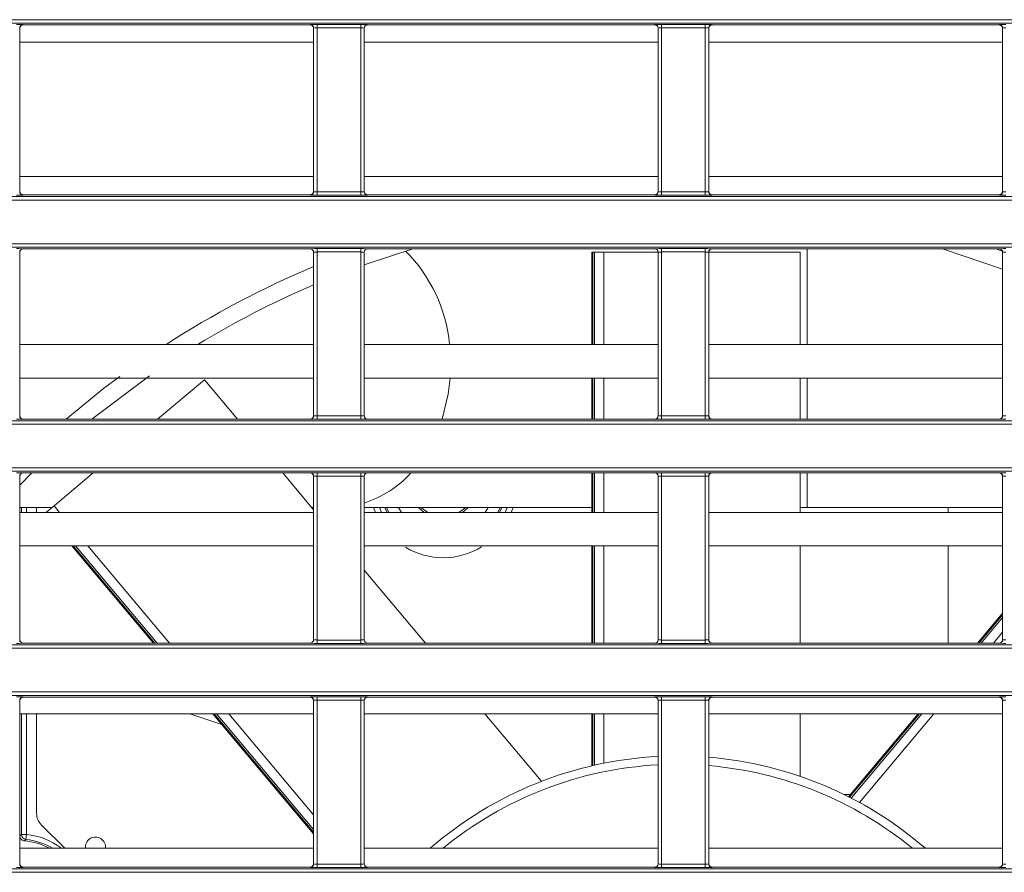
# Model space of a CAD drawing. Header units: millimetres. Extents: x 0 to 1118, y 0 to 864.
# Tile 82 of 256: x 120 to 135, y 411 to 423. Entities that reach past the tile are written whole.
import ezdxf

# ---------------------------------------------------------------- set-up
doc = ezdxf.new("R2010")
doc.units = ezdxf.units.MM

msp = doc.modelspace()

# ---------------------------------------------------------------- linework, layer by layer
at = {"color": 9, "linetype": 'Continuous', "lineweight": 0}
for p, q in [((99.8275, 423.3489), (230.6879, 423.3489)), ((230.6879, 423.2989), (99.8275, 423.2989)), ((120.3373, 423.2249), (120.3373, 420.7885)), ((120.339, 423.2231), (120.3373, 423.2249)), ((120.3873, 423.2749), (120.389, 423.2731)), ((124.6588, 423.2731), (124.6606, 423.2749)), ((124.7105, 423.2249), (124.7088, 423.2231)), ((124.7105, 420.7885), (124.7105, 423.2249)), ((124.7605, 423.2766), (125.4123, 423.2766)), ((124.7605, 423.2266), (124.7605, 423.2766)), ((125.4123, 423.2266), (124.7605, 423.2266)), ((124.7605, 423.2266), (124.7605, 420.7868)), ((125.4123, 423.2266), (125.4123, 423.2766)), ((125.4123, 420.7868), (125.4123, 423.2266)), ((125.4623, 423.2249), (125.4623, 420.7885)), ((125.464, 423.2231), (125.4623, 423.2249)), ((125.5123, 423.2749), (125.514, 423.2731)), ((129.7838, 423.2731), (129.7856, 423.2749)), ((129.8355, 423.2249), (129.8338, 423.2231)), ((129.8355, 420.7885), (129.8355, 423.2249)), ((129.8855, 423.2766), (130.5373, 423.2766)), ((129.8855, 423.2266), (129.8855, 423.2766)), ((130.5373, 423.2266), (129.8855, 423.2266)), ((129.8855, 423.2266), (129.8855, 420.7868)), ((130.5373, 423.2266), (130.5373, 423.2766)), ((130.5373, 420.7868), (130.5373, 423.2266)), ((130.5873, 423.2249), (130.5873, 420.7885)), ((130.589, 423.2231), (130.5873, 423.2249)), ((130.6373, 423.2749), (130.639, 423.2731)), ((134.9088, 423.2731), (134.9106, 423.2749)), ((134.9605, 423.2249), (134.9588, 423.2231)), ((134.9605, 420.7885), (134.9605, 423.2249)), ((99.8275, 420.7145), (230.6879, 420.7145)), ((120.3373, 420.7885), (120.339, 420.7902)), ((120.389, 420.7402), (120.3873, 420.7385)), ((124.6606, 420.7385), (124.6588, 420.7402)), ((124.7088, 420.7902), (124.7105, 420.7885)), ((124.7605, 420.7368), (124.7605, 420.7868)), ((124.7605, 420.7868), (125.4123, 420.7868)), ((125.4123, 420.7368), (124.7605, 420.7368)), ((125.4123, 420.7368), (125.4123, 420.7868)), ((125.4623, 420.7885), (125.464, 420.7902)), ((125.514, 420.7402), (125.5123, 420.7385)), ((129.7856, 420.7385), (129.7838, 420.7402)), ((129.8338, 420.7902), (129.8355, 420.7885)), ((129.8855, 420.7368), (129.8855, 420.7868)), ((129.8855, 420.7868), (130.5373, 420.7868)), ((130.5373, 420.7368), (129.8855, 420.7368)), ((130.5373, 420.7368), (130.5373, 420.7868)), ((130.5873, 420.7885), (130.589, 420.7902)), ((130.639, 420.7402), (130.6373, 420.7385)), ((134.9106, 420.7385), (134.9088, 420.7402)), ((134.9588, 420.7902), (134.9605, 420.7885)), ((230.6879, 420.6645), (99.8275, 420.6645)), ((99.8275, 420.0128), (230.6879, 420.0128)), ((230.6879, 419.9628), (99.8275, 419.9628)), ((120.3373, 419.8888), (120.3373, 417.4524)), ((120.339, 419.887), (120.3373, 419.8888)), ((120.3873, 419.9388), (120.389, 419.937)), ((124.6588, 419.937), (124.6606, 419.9388)), ((124.7105, 419.8888), (124.7088, 419.887)), ((124.7105, 417.4524), (124.7105, 419.8888)), ((124.7605, 419.9405), (125.4123, 419.9405)), ((124.7605, 419.8905), (124.7605, 419.9405)), ((125.4123, 419.8905), (124.7605, 419.8905)), ((124.7605, 419.8905), (124.7605, 417.4506)), ((125.4123, 419.8905), (125.4123, 419.9405)), ((125.4123, 417.4506), (125.4123, 419.8905)), ((125.4623, 419.8888), (125.4623, 417.4524)), ((125.464, 419.887), (125.4623, 419.8888)), ((125.5123, 419.9388), (125.514, 419.937)), ((128.863, 419.8886), (128.863, 418.5139)), ((128.8894, 418.5139), (128.8894, 419.8886)), ((129.0285, 419.8886), (129.0285, 418.5139)), ((129.7838, 419.937), (129.7856, 419.9388)), ((129.8355, 419.8888), (129.8338, 419.887)), ((129.8355, 417.4524), (129.8355, 419.8888)), ((129.8855, 419.9405), (130.5373, 419.9405)), ((129.8855, 419.8905), (129.8855, 419.9405)), ((130.5373, 419.8905), (129.8855, 419.8905)), ((129.8855, 419.8905), (129.8855, 417.4506)), ((130.5373, 419.8905), (130.5373, 419.9405)), ((130.5373, 417.4506), (130.5373, 419.8905)), ((130.5873, 419.8888), (130.5873, 417.4524)), ((130.589, 419.887), (130.5873, 419.8888)), ((130.6373, 419.9388), (130.639, 419.937)), ((132.0535, 419.937), (132.0535, 418.5139)), ((134.9088, 419.937), (134.9106, 419.9388)), ((134.9605, 419.8888), (134.9588, 419.887)), ((134.9605, 417.4524), (134.9605, 419.8888)), ((128.863, 418.0139), (128.863, 417.4041)), ((128.8894, 417.4041), (128.8894, 418.0139)), ((129.0285, 418.0139), (129.0285, 417.4041)), ((132.0535, 418.014), (132.0535, 417.4041)), ((99.8275, 417.3784), (230.6879, 417.3784)), ((120.3373, 417.4524), (120.339, 417.4541)), ((120.389, 417.4041), (120.3873, 417.4024)), ((124.6606, 417.4024), (124.6588, 417.4041)), ((124.7088, 417.4541), (124.7105, 417.4524)), ((124.7605, 417.4007), (124.7605, 417.4506)), ((124.7605, 417.4506), (125.4123, 417.4506)), ((125.4123, 417.4007), (124.7605, 417.4007)), ((125.4123, 417.4007), (125.4123, 417.4506)), ((125.4623, 417.4524), (125.464, 417.4541)), ((125.514, 417.4041), (125.5123, 417.4024)), ((129.7856, 417.4024), (129.7838, 417.4041)), ((129.8338, 417.4541), (129.8355, 417.4524)), ((129.8855, 417.4007), (129.8855, 417.4506)), ((129.8855, 417.4506), (130.5373, 417.4506)), ((130.5373, 417.4007), (129.8855, 417.4007)), ((130.5373, 417.4007), (130.5373, 417.4506)), ((130.5873, 417.4524), (130.589, 417.4541)), ((130.639, 417.4041), (130.6373, 417.4024)), ((134.9106, 417.4024), (134.9088, 417.4041)), ((134.9588, 417.4541), (134.9605, 417.4524)), ((230.6879, 417.3284), (99.8275, 417.3284)), ((99.8275, 416.6766), (230.6879, 416.6766)), ((230.6879, 416.6267), (99.8275, 416.6267)), ((120.3873, 416.6027), (120.389, 416.6009)), ((124.6588, 416.6009), (124.6606, 416.6027)), ((124.7605, 416.6044), (125.4123, 416.6044)), ((124.7605, 416.5544), (124.7605, 416.6044)), ((125.4123, 416.5544), (125.4123, 416.6044)), ((125.5123, 416.6027), (125.514, 416.6009)), ((128.863, 416.6009), (128.863, 416.0139)), ((128.8894, 416.0139), (128.8894, 416.6009)), ((129.0285, 416.6009), (129.0285, 416.0139)), ((129.7838, 416.6009), (129.7856, 416.6027)), ((129.8855, 416.6044), (130.5373, 416.6044)), ((129.8855, 416.5544), (129.8855, 416.6044)), ((130.5373, 416.5544), (130.5373, 416.6044)), ((130.6373, 416.6027), (130.639, 416.6009)), ((132.0535, 416.6009), (132.0535, 416.0889)), ((134.9088, 416.6009), (134.9106, 416.6027)), ((120.3373, 416.5527), (120.3373, 414.1162)), ((120.339, 416.5509), (120.3373, 416.5527)), ((124.7105, 416.5527), (124.7088, 416.5509)), ((124.7105, 414.1162), (124.7105, 416.5527)), ((125.4123, 416.5544), (124.7605, 416.5544)), ((124.7605, 416.5544), (124.7605, 414.1145)), ((125.4123, 414.1145), (125.4123, 416.5544)), ((125.4623, 416.5527), (125.4623, 414.1162)), ((125.464, 416.5509), (125.4623, 416.5527)), ((129.8355, 416.5527), (129.8338, 416.5509)), ((129.8355, 414.1162), (129.8355, 416.5527)), ((130.5373, 416.5544), (129.8855, 416.5544)), ((129.8855, 416.5544), (129.8855, 414.1145)), ((130.5373, 414.1145), (130.5373, 416.5544)), ((130.5873, 416.5527), (130.5873, 414.1162)), ((130.589, 416.5509), (130.5873, 416.5527)), ((134.9605, 416.5527), (134.9588, 416.5509)), ((134.9605, 414.1162), (134.9605, 416.5527)), ((120.3626, 416.0139), (120.3626, 416.0889)), ((120.4376, 416.0889), (120.4376, 416.0139)), ((120.7497, 416.0139), (120.7423, 416.0227)), ((120.8489, 416.1121), (120.9312, 416.0139)), ((125.7189, 416.0139), (125.6883, 416.0889)), ((125.7684, 416.0889), (125.802, 416.0139)), ((127.4758, 416.0139), (127.5094, 416.0889)), ((127.5895, 416.0889), (127.5589, 416.0139)), ((121.1347, 415.5139), (122.348, 414.068)), ((122.3825, 414.068), (121.1692, 415.5139)), ((121.3508, 415.5139), (122.564, 414.068)), ((128.863, 415.5139), (128.863, 414.068)), ((128.8894, 414.068), (128.8894, 415.5139)), ((129.0285, 415.5139), (129.0285, 414.068)), ((134.9588, 414.4882), (134.6062, 414.068)), ((134.6407, 414.068), (134.9588, 414.4471)), ((120.3373, 414.1162), (120.339, 414.118)), ((124.7088, 414.118), (124.7105, 414.1162)), ((124.7605, 414.0645), (124.7605, 414.1145)), ((124.7605, 414.1145), (125.4123, 414.1145)), ((125.4123, 414.0645), (125.4123, 414.1145)), ((125.4623, 414.1162), (125.464, 414.118)), ((129.8338, 414.118), (129.8355, 414.1162)), ((129.8855, 414.0645), (129.8855, 414.1145)), ((129.8855, 414.1145), (130.5373, 414.1145)), ((130.5373, 414.0645), (130.5373, 414.1145)), ((130.5873, 414.1162), (130.589, 414.118)), ((134.9588, 414.2307), (134.8223, 414.068)), ((134.9588, 414.118), (134.9605, 414.1162)), ((99.8275, 414.0423), (230.6879, 414.0423)), ((230.6879, 413.9923), (99.8275, 413.9923)), ((120.389, 414.068), (120.3873, 414.0663)), ((124.6606, 414.0663), (124.6588, 414.068)), ((125.4123, 414.0645), (124.7605, 414.0645)), ((125.514, 414.068), (125.5123, 414.0663)), ((129.7856, 414.0663), (129.7838, 414.068)), ((130.5373, 414.0645), (129.8855, 414.0645)), ((130.639, 414.068), (130.6373, 414.0663)), ((134.9106, 414.0663), (134.9088, 414.068)), ((99.8275, 413.3405), (230.6879, 413.3405)), ((230.6879, 413.2905), (99.8275, 413.2905)), ((120.3873, 413.2665), (120.389, 413.2648)), ((124.6588, 413.2648), (124.6606, 413.2665)), ((124.7605, 413.2683), (125.4123, 413.2683)), ((124.7605, 413.2183), (124.7605, 413.2683)), ((125.4123, 413.2183), (125.4123, 413.2683)), ((125.5123, 413.2665), (125.514, 413.2648)), ((129.7838, 413.2648), (129.7856, 413.2665)), ((129.8855, 413.2683), (130.5373, 413.2683)), ((129.8855, 413.2183), (129.8855, 413.2683)), ((130.5373, 413.2183), (130.5373, 413.2683)), ((130.6373, 413.2665), (130.639, 413.2648)), ((134.9088, 413.2648), (134.9106, 413.2665)), ((120.3373, 413.2165), (120.3373, 410.7801)), ((120.339, 413.2148), (120.3373, 413.2165)), ((124.7105, 413.2165), (124.7088, 413.2148)), ((124.7105, 410.7801), (124.7105, 413.2165)), ((125.4123, 413.2183), (124.7605, 413.2183)), ((124.7605, 413.2183), (124.7605, 410.7784)), ((125.4123, 410.7784), (125.4123, 413.2183)), ((125.4623, 413.2165), (125.4623, 410.7801)), ((125.464, 413.2148), (125.4623, 413.2165)), ((129.8355, 413.2165), (129.8338, 413.2148)), ((129.8355, 410.7801), (129.8355, 413.2165)), ((130.5373, 413.2183), (129.8855, 413.2183)), ((129.8855, 413.2183), (129.8855, 410.7784)), ((130.5373, 410.7784), (130.5373, 413.2183)), ((130.5873, 413.2165), (130.5873, 410.7801)), ((130.589, 413.2148), (130.5873, 413.2165)), ((134.9605, 413.2165), (134.9588, 413.2148)), ((134.9605, 410.7801), (134.9605, 413.2165)), ((120.3626, 411.22), (120.3626, 413.0139)), ((120.4376, 413.0139), (120.4376, 411.22)), ((123.2324, 413.0139), (124.7088, 411.2545)), ((124.7088, 411.2956), (123.2669, 413.0139)), ((123.4485, 413.0139), (124.7088, 411.512)), ((128.863, 413.0139), (128.863, 412.2448)), ((128.8894, 412.2509), (128.8894, 413.0139)), ((129.0285, 413.0139), (129.0285, 412.2804)), ((133.7217, 413.0139), (132.6819, 411.7747)), ((132.706, 411.7624), (133.7562, 413.0139)), ((133.9378, 413.0139), (132.8316, 411.6956)), ((120.3395, 411.1988), (120.3626, 411.22)), ((120.3626, 411.22), (120.4376, 411.22)), ((120.4376, 411.22), (120.4303, 411.1454)), ((120.3373, 410.7801), (120.339, 410.7819)), ((124.7088, 410.7819), (124.7105, 410.7801)), ((124.7605, 410.7284), (124.7605, 410.7784)), ((124.7605, 410.7784), (125.4123, 410.7784)), ((125.4123, 410.7284), (125.4123, 410.7784)), ((125.4623, 410.7801), (125.464, 410.7819)), ((129.8338, 410.7819), (129.8355, 410.7801)), ((129.8855, 410.7284), (129.8855, 410.7784)), ((129.8855, 410.7784), (130.5373, 410.7784)), ((130.5373, 410.7284), (130.5373, 410.7784)), ((130.5873, 410.7801), (130.589, 410.7819)), ((134.9588, 410.7819), (134.9605, 410.7801)), ((99.8275, 410.7061), (227.4982, 410.7061)), ((227.4982, 410.6562), (99.8275, 410.6562)), ((120.389, 410.7319), (120.3873, 410.7301)), ((124.6606, 410.7301), (124.6588, 410.7319)), ((125.4123, 410.7284), (124.7605, 410.7284)), ((125.514, 410.7319), (125.5123, 410.7301)), ((129.7856, 410.7301), (129.7838, 410.7319)), ((130.5373, 410.7284), (129.8855, 410.7284)), ((130.639, 410.7319), (130.6373, 410.7301)), ((134.9106, 410.7301), (134.9088, 410.7319))]:
    msp.add_line(p, q, dxfattribs=at)
at = {"color": 7, "linetype": 'Continuous', "lineweight": 15}
for p, q in [((120.339, 423.2231), (120.339, 420.7902)), ((124.6588, 423.2731), (120.389, 423.2731)), ((124.7088, 420.7902), (124.7088, 423.2231)), ((125.464, 423.2231), (125.464, 420.7902)), ((129.7838, 423.2731), (125.514, 423.2731)), ((129.8338, 420.7902), (129.8338, 423.2231)), ((130.589, 423.2231), (130.589, 420.7902)), ((134.9088, 423.2731), (130.639, 423.2731)), ((134.9588, 420.7902), (134.9588, 423.2231)), ((124.7088, 423.0139), (120.339, 423.0139)), ((129.8338, 423.0139), (125.464, 423.0139)), ((134.9588, 423.0139), (130.589, 423.0139)), ((124.7088, 421.0139), (120.339, 421.0139)), ((129.8338, 421.0139), (125.464, 421.0139)), ((134.9588, 421.0139), (130.589, 421.0139)), ((124.6588, 420.7402), (120.389, 420.7402)), ((129.7838, 420.7402), (125.514, 420.7402)), ((134.9088, 420.7402), (130.639, 420.7402)), ((120.339, 419.887), (120.339, 417.4541)), ((124.6588, 419.937), (120.389, 419.937)), ((124.7088, 417.4541), (124.7088, 419.887)), ((126.1865, 419.937), (125.464, 419.6989)), ((125.464, 419.887), (125.464, 417.4541)), ((129.7838, 419.937), (125.514, 419.937)), ((128.8479, 419.8886), (128.8479, 418.5139)), ((128.8479, 419.8886), (128.863, 419.8886)), ((128.8894, 419.8886), (128.863, 419.8886)), ((128.8894, 419.8886), (129.0285, 419.8886)), ((129.0285, 419.8886), (129.8338, 419.8886)), ((129.8338, 417.4541), (129.8338, 419.887)), ((130.589, 419.8886), (131.948, 419.8886)), ((130.589, 419.887), (130.589, 417.4541)), ((134.9088, 419.937), (130.639, 419.937)), ((131.948, 418.5139), (131.948, 419.8886)), ((134.9588, 419.6366), (134.0668, 419.937)), ((134.8661, 419.937), (134.9557, 419.9044)), ((134.9588, 417.4541), (134.9588, 419.887)), ((124.7088, 418.5139), (120.339, 418.5139)), ((129.8338, 418.5139), (125.464, 418.5139)), ((134.9588, 418.5139), (130.589, 418.5139)), ((124.7088, 418.0139), (120.339, 418.0139)), ((122.3886, 417.4041), (123.0853, 417.9887)), ((123.5758, 417.4041), (123.0853, 417.9887)), ((129.8338, 418.0139), (125.464, 418.0139)), ((128.8479, 418.0139), (128.8479, 417.4041)), ((134.9588, 418.0139), (130.589, 418.0139)), ((131.948, 417.4041), (131.948, 418.0139)), ((124.6588, 417.4041), (120.389, 417.4041)), ((129.7838, 417.4041), (125.514, 417.4041)), ((134.9088, 417.4041), (130.639, 417.4041)), ((120.5198, 416.6009), (120.339, 416.421)), ((124.6588, 416.6009), (120.389, 416.6009)), ((120.8489, 416.1121), (121.4314, 416.6009)), ((124.7088, 416.0539), (124.2498, 416.6009)), ((129.7838, 416.6009), (125.514, 416.6009)), ((128.8479, 416.6009), (128.8479, 416.0139)), ((134.9088, 416.6009), (130.639, 416.6009)), ((131.948, 416.0139), (131.948, 416.6009)), ((120.339, 416.5509), (120.339, 414.118)), ((124.7088, 414.118), (124.7088, 416.5509)), ((125.464, 416.5509), (125.464, 414.118)), ((129.8338, 414.118), (129.8338, 416.5509)), ((130.589, 416.5509), (130.589, 414.118)), ((134.9588, 414.118), (134.9588, 416.5509)), ((120.339, 416.0889), (120.8213, 416.0889)), ((124.7088, 416.0139), (120.339, 416.0139)), ((120.3395, 416.0139), (120.3395, 416.0889)), ((120.5889, 416.0139), (120.5889, 416.0889)), ((120.7423, 416.0227), (120.7319, 416.0139)), ((120.7423, 416.0227), (120.8489, 416.1121)), ((124.6794, 416.0889), (124.7088, 416.0889)), ((125.464, 416.0889), (128.8479, 416.0889)), ((129.8338, 416.0139), (125.464, 416.0139)), ((125.6009, 416.0889), (125.6289, 416.0139)), ((125.828, 416.0139), (125.7933, 416.0889)), ((125.9716, 416.0889), (126.016, 416.0139)), ((125.9728, 416.0889), (126.0173, 416.0139)), ((126.3055, 416.0889), (126.4069, 416.0139)), ((126.8709, 416.0139), (126.9723, 416.0889)), ((127.2605, 416.0139), (127.305, 416.0889)), ((127.2618, 416.0139), (127.3062, 416.0889)), ((127.4845, 416.0889), (127.4498, 416.0139)), ((127.6489, 416.0139), (127.6769, 416.0889)), ((134.9588, 416.0139), (130.589, 416.0139)), ((131.948, 416.0889), (132.0535, 416.0889)), ((132.0535, 416.0889), (134.9588, 416.0889)), ((134.1483, 416.0139), (134.1483, 416.0889)), ((124.7088, 415.5139), (120.339, 415.5139)), ((121.115, 415.5139), (122.3282, 414.068)), ((129.8338, 415.5139), (125.464, 415.5139)), ((128.8479, 415.5139), (128.8479, 414.068)), ((134.9588, 415.5139), (130.589, 415.5139)), ((131.948, 414.068), (131.948, 415.5139)), ((134.1483, 414.068), (134.1483, 415.5139)), ((126.3751, 414.068), (125.464, 415.1538)), ((134.9588, 414.5117), (134.5865, 414.068)), ((124.6588, 414.068), (120.389, 414.068)), ((129.7838, 414.068), (125.514, 414.068)), ((134.9088, 414.068), (130.639, 414.068)), ((124.6588, 413.2648), (120.389, 413.2648)), ((129.7838, 413.2648), (125.514, 413.2648)), ((134.9088, 413.2648), (130.639, 413.2648)), ((120.339, 413.2148), (120.339, 410.7819)), ((124.7088, 410.7819), (124.7088, 413.2148)), ((125.464, 413.2148), (125.464, 410.7819)), ((129.8338, 410.7819), (129.8338, 413.2148)), ((130.589, 413.2148), (130.589, 410.7819)), ((134.9588, 410.7819), (134.9588, 413.2148)), ((124.7088, 413.0139), (120.339, 413.0139)), ((120.3395, 411.1988), (120.3395, 413.0139)), ((120.5889, 411.5372), (120.5889, 413.0139)), ((123.3462, 412.8549), (122.8708, 413.0139)), ((123.2127, 413.0139), (124.7088, 411.231)), ((129.8338, 413.0139), (125.464, 413.0139)), ((128.097, 412.016), (127.2596, 413.0139)), ((128.8479, 413.0139), (128.8479, 412.2416)), ((134.9588, 413.0139), (130.589, 413.0139)), ((131.948, 412.0918), (131.948, 413.0139)), ((133.702, 413.0139), (132.6683, 411.782)), ((132.6951, 411.8139), (132.6035, 411.8139)), ((120.6621, 411.3604), (121.0086, 411.0139)), ((124.7088, 411.0139), (120.339, 411.0139)), ((129.8338, 411.0139), (125.464, 411.0139)), ((134.9588, 411.0139), (130.589, 411.0139)), ((124.6588, 410.7319), (120.389, 410.7319)), ((129.7838, 410.7319), (125.514, 410.7319)), ((134.9088, 410.7319), (130.639, 410.7319))]:
    msp.add_line(p, q, dxfattribs=at)
at = {"color": 7, "linetype": 'Continuous', "lineweight": 15, "flags": 128}
for points in [[(121.0283, 417.4041), (121.5856, 417.8564), (121.8259, 418.0373)], [(122.2683, 418.0468), (121.4305, 417.4144), (121.4179, 417.4041)], [(126.3552, 416.0139), (126.2807, 416.0754), (126.2677, 416.0889)], [(127.0101, 416.0889), (126.9971, 416.0754), (126.9226, 416.0139)]]:
    msp.add_lwpolyline(points, dxfattribs=at)
at = {"color": 9, "linetype": 'Continuous', "lineweight": 0, "flags": 128}
msp.add_lwpolyline([(126.742, 418.0114), (126.7126, 417.7721), (126.6214, 417.4041)], dxfattribs=at)
at = {"color": 9, "linetype": 'Continuous', "lineweight": 0}
for centre, radius, start, end in [((120.3873, 423.2249), 0.05, 90.02044, 179.97956), ((124.6605, 423.2249), 0.05, 0.02044, 89.97956), ((125.5123, 423.2249), 0.05, 90.02044, 179.97956), ((129.7855, 423.2249), 0.05, 0.02044, 89.97956), ((130.6373, 423.2249), 0.05, 90.02044, 179.97956), ((134.9105, 423.2249), 0.05, 0.02044, 89.97956), ((120.3873, 420.7885), 0.05, 180.02044, 269.97956), ((124.6605, 420.7885), 0.05, 270.02044, 359.97956), ((125.5123, 420.7885), 0.05, 180.02044, 269.97956), ((129.7855, 420.7885), 0.05, 270.02044, 359.97956), ((130.6373, 420.7885), 0.05, 180.02044, 269.97956), ((134.9105, 420.7885), 0.05, 270.02044, 359.97956), ((120.3873, 419.8888), 0.05, 90.02044, 179.97956), ((124.6605, 419.8888), 0.05, 0.02044, 89.97956), ((125.5123, 419.8888), 0.05, 90.02044, 179.97956), ((124.4598, 418.2947), 2.2834, 5.50968, 44.82776), ((129.7855, 419.8888), 0.05, 0.02044, 89.97956), ((130.6373, 419.8888), 0.05, 90.02044, 179.97956), ((134.9105, 419.8888), 0.05, 0.02044, 89.97956), ((120.3873, 417.4524), 0.05, 180.02044, 269.97956), ((124.6605, 417.4524), 0.05, 270.02044, 359.97956), ((125.5123, 417.4524), 0.05, 180.02044, 269.97956), ((129.7855, 417.4524), 0.05, 270.02044, 359.97956), ((130.6373, 417.4524), 0.05, 180.02044, 269.97956), ((134.9105, 417.4524), 0.05, 270.02044, 359.97956), ((120.3873, 416.5526), 0.05, 90.02044, 179.97956), ((124.6605, 416.5526), 0.05, 0.02044, 89.97956), ((125.5123, 416.5526), 0.05, 90.02044, 179.97956), ((124.9712, 417.6738), 1.5984, 287.95664, 317.83532), ((129.7855, 416.5526), 0.05, 0.02044, 89.97956), ((130.6373, 416.5526), 0.05, 90.02044, 179.97956), ((134.9105, 416.5526), 0.05, 0.02044, 89.97956), ((120.3873, 414.1163), 0.05, 180.02044, 269.97956), ((124.6605, 414.1163), 0.05, 270.02044, 359.97956), ((125.5123, 414.1163), 0.05, 180.02044, 269.97956), ((129.7855, 414.1163), 0.05, 270.02044, 359.97956), ((130.6373, 414.1163), 0.05, 180.02044, 269.97956), ((134.9105, 414.1163), 0.05, 270.02044, 359.97956), ((120.3873, 413.2165), 0.05, 90.02044, 179.97956), ((124.6605, 413.2165), 0.05, 0.02044, 89.97956), ((125.5123, 413.2165), 0.05, 90.02044, 179.97956), ((129.7855, 413.2165), 0.05, 0.02044, 89.97956), ((130.6373, 413.2165), 0.05, 90.02044, 179.97956), ((134.9105, 413.2165), 0.05, 0.02044, 89.97956), ((130.1267, 406.7636), 5.5, 93.05237, 129.3953), ((130.1267, 406.7636), 5.5, 50.6047, 85.17763), ((120.4376, 411.22), 0.075, 180.01811, 264.38039), ((120.3389, 410.2136), 1.0112, 52.3217, 84.39851), ((120.3873, 410.7802), 0.05, 180.02044, 269.97956), ((124.6605, 410.7802), 0.05, 270.02044, 359.97956), ((125.5123, 410.7802), 0.05, 180.02044, 269.97956), ((129.7855, 410.7802), 0.05, 270.02044, 359.97956), ((130.6373, 410.7802), 0.05, 180.02044, 269.97956), ((134.9105, 410.7802), 0.05, 270.02044, 359.97956)]:
    msp.add_arc(centre, radius, start, end, dxfattribs=at)
at = {"color": 7, "linetype": 'Continuous', "lineweight": 15}
for centre, radius, start, end in [((130.1267, 406.7636), 14, 112.76737, 122.93281), ((130.1267, 406.7636), 13.75, 113.20529, 121.28787), ((126.6389, 416.4336), 1.0938, 239.03174, 301.32212), ((130.1267, 406.7636), 5.625, 92.98448, 130.92107), ((130.1267, 406.7636), 5.625, 49.07893, 85.28504), ((120.8389, 411.5372), 0.25, 180, 225), ((121.4639, 411.0306), 0.15, 353.61905, 186.38095), ((120.3389, 410.2136), 0.9131, 61.22083, 85.61225), ((120.3389, 410.2136), 0.9362, 58.74304, 84.39851)]:
    msp.add_arc(centre, radius, start, end, dxfattribs=at)
at = {"color": 9, "linetype": 'Continuous', "lineweight": 0}
for centre, major_axis, ratio, start_param, end_param in [((120.2873, 423.2748), (0.1, 0), 0.0174551, 0.0174533, 1.5707963), ((124.7605, 423.2748), (0.1, 0), 0.0174551, 1.5707963, 3.1241394), ((124.7605, 423.2248), (0.05, 0), 0.0349101, 1.5707963, 3.1241394), ((125.4123, 423.2748), (0.1, 0), 0.0174551, 0.0174533, 1.5707963), ((125.4123, 423.2248), (0.05, 0), 0.0349101, 0.0174533, 1.5707963), ((129.8855, 423.2748), (0.1, 0), 0.0174551, 1.5707963, 3.1241394), ((129.8855, 423.2248), (0.05, 0), 0.0349101, 1.5707963, 3.1241394), ((130.5373, 423.2748), (0.1, 0), 0.0174551, 0.0174533, 1.5707963), ((130.5373, 423.2248), (0.05, 0), 0.0349101, 0.0174533, 1.5707963), ((135.0105, 423.2748), (0.1, 0), 0.0174551, 1.5707963, 3.1241394), ((135.0105, 423.2248), (0.05, 0), 0.0349101, 1.5707963, 3.1241394), ((120.2873, 420.7385), (0.1, 0), 0.0174551, 4.712389, 6.265732), ((124.7605, 420.7385), (0.1, 0), 0.0174551, 3.1590459, 4.712389), ((124.7605, 420.7885), (0.05, 0), 0.0349101, 3.1590459, 4.712389), ((125.4123, 420.7885), (0.05, 0), 0.0349101, 4.712389, 6.265732), ((125.4123, 420.7385), (0.1, 0), 0.0174551, 4.712389, 6.265732), ((129.8855, 420.7385), (0.1, 0), 0.0174551, 3.1590459, 4.712389), ((129.8855, 420.7885), (0.05, 0), 0.0349101, 3.1590459, 4.712389), ((130.5373, 420.7885), (0.05, 0), 0.0349101, 4.712389, 6.265732), ((130.5373, 420.7385), (0.1, 0), 0.0174551, 4.712389, 6.265732), ((135.0105, 420.7385), (0.1, 0), 0.0174551, 3.1590459, 4.712389), ((135.0105, 420.7885), (0.05, 0), 0.0349101, 3.1590459, 4.712389), ((120.2873, 419.9387), (0.1, 0), 0.0174551, 0.0174533, 1.5707963), ((124.7605, 419.9387), (0.1, 0), 0.0174551, 1.5707963, 3.1241394), ((124.7605, 419.8887), (0.05, 0), 0.0349101, 1.5707963, 3.1241394), ((125.4123, 419.9387), (0.1, 0), 0.0174551, 0.0174533, 1.5707963), ((125.4123, 419.8887), (0.05, 0), 0.0349101, 0.0174533, 1.5707963), ((129.8855, 419.9387), (0.1, 0), 0.0174551, 1.5707963, 3.1241394), ((129.8855, 419.8887), (0.05, 0), 0.0349101, 1.5707963, 3.1241394), ((130.5373, 419.9387), (0.1, 0), 0.0174551, 0.0174533, 1.5707963), ((130.5373, 419.8887), (0.05, 0), 0.0349101, 0.0174533, 1.5707963), ((135.0105, 419.9387), (0.1, 0), 0.0174551, 1.5707963, 3.1241394), ((135.0105, 419.8887), (0.05, 0), 0.0349101, 1.5707963, 3.1241394), ((120.2873, 417.4024), (0.1, 0), 0.0174551, 4.712389, 6.265732), ((124.7605, 417.4024), (0.1, 0), 0.0174551, 3.1590459, 4.712389), ((124.7605, 417.4524), (0.05, 0), 0.0349101, 3.1590459, 4.712389), ((125.4123, 417.4524), (0.05, 0), 0.0349101, 4.712389, 6.265732), ((125.4123, 417.4024), (0.1, 0), 0.0174551, 4.712389, 6.265732), ((129.8855, 417.4024), (0.1, 0), 0.0174551, 3.1590459, 4.712389), ((129.8855, 417.4524), (0.05, 0), 0.0349101, 3.1590459, 4.712389), ((130.5373, 417.4524), (0.05, 0), 0.0349101, 4.712389, 6.265732), ((130.5373, 417.4024), (0.1, 0), 0.0174551, 4.712389, 6.265732), ((135.0105, 417.4024), (0.1, 0), 0.0174551, 3.1590459, 4.712389), ((135.0105, 417.4524), (0.05, 0), 0.0349101, 3.1590459, 4.712389), ((120.2873, 416.6026), (0.1, 0), 0.0174551, 0.0174533, 1.5707963), ((124.7605, 416.6026), (0.1, 0), 0.0174551, 1.5707963, 3.1241394), ((125.4123, 416.6026), (0.1, 0), 0.0174551, 0.0174533, 1.5707963), ((129.8855, 416.6026), (0.1, 0), 0.0174551, 1.5707963, 3.1241394), ((130.5373, 416.6026), (0.1, 0), 0.0174551, 0.0174533, 1.5707963), ((135.0105, 416.6026), (0.1, 0), 0.0174551, 1.5707963, 3.1241394), ((124.7605, 416.5526), (0.05, 0), 0.0349101, 1.5707963, 3.1241394), ((125.4123, 416.5526), (0.05, 0), 0.0349101, 0.0174533, 1.5707963), ((129.8855, 416.5526), (0.05, 0), 0.0349101, 1.5707963, 3.1241394), ((130.5373, 416.5526), (0.05, 0), 0.0349101, 0.0174533, 1.5707963), ((135.0105, 416.5526), (0.05, 0), 0.0349101, 1.5707963, 3.1241394), ((124.7605, 414.1163), (0.05, 0), 0.0349101, 3.1590459, 4.712389), ((125.4123, 414.1163), (0.05, 0), 0.0349101, 4.712389, 6.265732), ((129.8855, 414.1163), (0.05, 0), 0.0349101, 3.1590459, 4.712389), ((130.5373, 414.1163), (0.05, 0), 0.0349101, 4.712389, 6.265732), ((135.0105, 414.1163), (0.05, 0), 0.0349101, 3.1590459, 4.712389), ((120.2873, 414.0663), (0.1, 0), 0.0174551, 4.712389, 6.265732), ((124.7605, 414.0663), (0.1, 0), 0.0174551, 3.1590459, 4.712389), ((125.4123, 414.0663), (0.1, 0), 0.0174551, 4.712389, 6.265732), ((129.8855, 414.0663), (0.1, 0), 0.0174551, 3.1590459, 4.712389), ((130.5373, 414.0663), (0.1, 0), 0.0174551, 4.712389, 6.265732), ((135.0105, 414.0663), (0.1, 0), 0.0174551, 3.1590459, 4.712389), ((120.2873, 413.2665), (0.1, 0), 0.0174551, 0.0174533, 1.5707963), ((124.7605, 413.2665), (0.1, 0), 0.0174551, 1.5707963, 3.1241394), ((125.4123, 413.2665), (0.1, 0), 0.0174551, 0.0174533, 1.5707963), ((129.8855, 413.2665), (0.1, 0), 0.0174551, 1.5707963, 3.1241394), ((130.5373, 413.2665), (0.1, 0), 0.0174551, 0.0174533, 1.5707963), ((135.0105, 413.2665), (0.1, 0), 0.0174551, 1.5707963, 3.1241394), ((124.7605, 413.2165), (0.05, 0), 0.0349101, 1.5707963, 3.1241394), ((125.4123, 413.2165), (0.05, 0), 0.0349101, 0.0174533, 1.5707963), ((129.8855, 413.2165), (0.05, 0), 0.0349101, 1.5707963, 3.1241394), ((130.5373, 413.2165), (0.05, 0), 0.0349101, 0.0174533, 1.5707963), ((135.0105, 413.2165), (0.05, 0), 0.0349101, 1.5707963, 3.1241394), ((124.7605, 410.7802), (0.05, 0), 0.0349101, 3.1590459, 4.712389), ((125.4123, 410.7802), (0.05, 0), 0.0349101, 4.712389, 6.265732), ((129.8855, 410.7802), (0.05, 0), 0.0349101, 3.1590459, 4.712389), ((130.5373, 410.7802), (0.05, 0), 0.0349101, 4.712389, 6.265732), ((135.0105, 410.7802), (0.05, 0), 0.0349101, 3.1590459, 4.712389), ((120.2873, 410.7302), (0.1, 0), 0.0174551, 4.712389, 6.265732), ((124.7605, 410.7302), (0.1, 0), 0.0174551, 3.1590459, 4.712389), ((125.4123, 410.7302), (0.1, 0), 0.0174551, 4.712389, 6.265732), ((129.8855, 410.7302), (0.1, 0), 0.0174551, 3.1590459, 4.712389), ((130.5373, 410.7302), (0.1, 0), 0.0174551, 4.712389, 6.265732), ((135.0105, 410.7302), (0.1, 0), 0.0174551, 3.1590459, 4.712389)]:
    msp.add_ellipse(centre, major_axis=major_axis, ratio=ratio, start_param=start_param, end_param=end_param, dxfattribs=at)
at = {"color": 7, "linetype": 'Continuous', "lineweight": 15}
for centre, major_axis, start_param, end_param in [((120.389, 423.2231), (0.0354, -0.0354), 2.3563468, 3.9268385), ((124.6588, 423.2231), (0.0354, 0.0354), 5.4979394, 7.0684312), ((125.514, 423.2231), (0.0354, -0.0354), 2.3563468, 3.9268385), ((129.7838, 423.2231), (0.0354, 0.0354), 5.4979394, 7.0684312), ((130.639, 423.2231), (0.0354, -0.0354), 2.3563468, 3.9268385), ((134.9088, 423.2231), (0.0354, 0.0354), 5.4979394, 7.0684312), ((120.389, 420.7902), (0.0354, 0.0354), 2.3563468, 3.9268385), ((124.6588, 420.7902), (0.0354, -0.0354), 5.4979394, 7.0684312), ((125.514, 420.7902), (0.0354, 0.0354), 2.3563468, 3.9268385), ((129.7838, 420.7902), (0.0354, -0.0354), 5.4979394, 7.0684312), ((130.639, 420.7902), (0.0354, 0.0354), 2.3563468, 3.9268385), ((134.9088, 420.7902), (0.0354, -0.0354), 5.4979394, 7.0684312), ((120.389, 419.887), (0.0354, -0.0354), 2.3563468, 3.9268385), ((124.6588, 419.887), (0.0354, 0.0354), 5.4979394, 7.0684312), ((125.514, 419.887), (0.0354, -0.0354), 2.3563468, 3.9268385), ((129.7838, 419.887), (0.0354, 0.0354), 5.4979394, 7.0684312), ((130.639, 419.887), (0.0354, -0.0354), 2.3563468, 3.9268385), ((134.9088, 419.887), (0.0354, 0.0354), 5.4979394, 7.0684312), ((120.389, 417.4541), (0.0354, 0.0354), 2.3563468, 3.9268385), ((124.6588, 417.4541), (0.0354, -0.0354), 5.4979394, 7.0684312), ((125.514, 417.4541), (0.0354, 0.0354), 2.3563468, 3.9268385), ((129.7838, 417.4541), (0.0354, -0.0354), 5.4979394, 7.0684312), ((130.639, 417.4541), (0.0354, 0.0354), 2.3563468, 3.9268385), ((134.9088, 417.4541), (0.0354, -0.0354), 5.4979394, 7.0684312), ((120.389, 416.5509), (0.0354, -0.0354), 2.3563468, 3.9268385), ((124.6588, 416.5509), (0.0354, 0.0354), 5.4979394, 7.0684312), ((125.514, 416.5509), (0.0354, -0.0354), 2.3563468, 3.9268385), ((129.7838, 416.5509), (0.0354, 0.0354), 5.4979394, 7.0684312), ((130.639, 416.5509), (0.0354, -0.0354), 2.3563468, 3.9268385), ((134.9088, 416.5509), (0.0354, 0.0354), 5.4979394, 7.0684312), ((120.389, 414.118), (0.0354, 0.0354), 2.3563468, 3.9268385), ((124.6588, 414.118), (0.0354, -0.0354), 5.4979394, 7.0684312), ((125.514, 414.118), (0.0354, 0.0354), 2.3563468, 3.9268385), ((129.7838, 414.118), (0.0354, -0.0354), 5.4979394, 7.0684312), ((130.639, 414.118), (0.0354, 0.0354), 2.3563468, 3.9268385), ((134.9088, 414.118), (0.0354, -0.0354), 5.4979394, 7.0684312), ((120.389, 413.2148), (0.0354, -0.0354), 2.3563468, 3.9268385), ((124.6588, 413.2148), (0.0354, 0.0354), 5.4979394, 7.0684312), ((125.514, 413.2148), (0.0354, -0.0354), 2.3563468, 3.9268385), ((129.7838, 413.2148), (0.0354, 0.0354), 5.4979394, 7.0684312), ((130.639, 413.2148), (0.0354, -0.0354), 2.3563468, 3.9268385), ((134.9088, 413.2148), (0.0354, 0.0354), 5.4979394, 7.0684312), ((120.389, 410.7819), (0.0354, 0.0354), 2.3563468, 3.9268385), ((124.6588, 410.7819), (0.0354, -0.0354), 5.4979394, 7.0684312), ((125.514, 410.7819), (0.0354, 0.0354), 2.3563468, 3.9268385), ((129.7838, 410.7819), (0.0354, -0.0354), 5.4979394, 7.0684312), ((130.639, 410.7819), (0.0354, 0.0354), 2.3563468, 3.9268385), ((134.9088, 410.7819), (0.0354, -0.0354), 5.4979394, 7.0684312)]:
    msp.add_ellipse(centre, major_axis=major_axis, ratio=0.9996955, start_param=start_param, end_param=end_param, dxfattribs=at)
msp.add_open_spline([(120.4088, 411.124), (120.4004, 411.1255), (120.3837, 411.1285), (120.3623, 411.1431), (120.3468, 411.1633), (120.3402, 411.1832), (120.3397, 411.1952), (120.3395, 411.1988)], degree=3, knots=[0, 0, 0, 0, 0.225711, 0.4514235, 0.6771031, 0.9027725, 1, 1, 1, 1], dxfattribs=at)
at = {"color": 9, "linetype": 'Continuous', "lineweight": 0}
msp.add_open_spline([(120.4303, 411.1454), (120.4295, 411.1446), (120.4254, 411.1406), (120.4182, 411.1335), (120.4119, 411.1272), (120.4088, 411.124)], degree=3, knots=[0, 0, 0, 0, 0.1132798, 0.5663988, 1, 1, 1, 1], dxfattribs=at)

doc.saveas('drawing.dxf')
